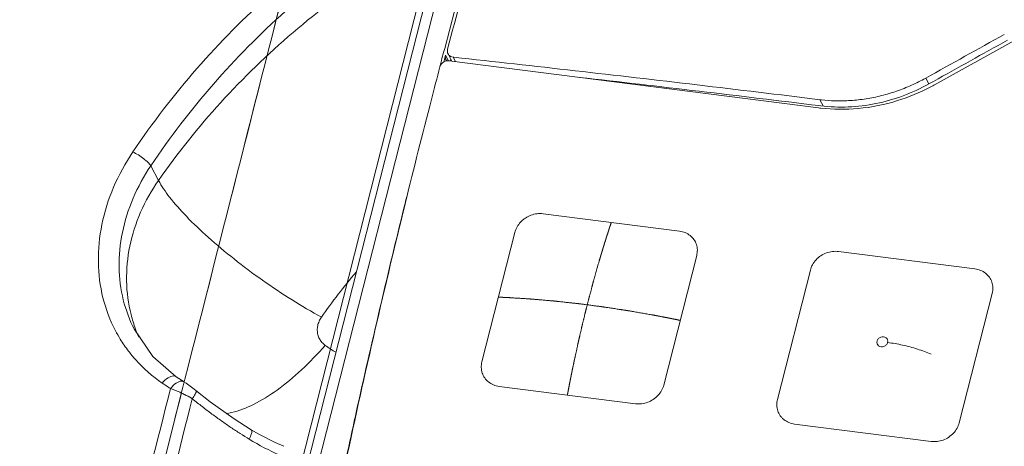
# Model space of a CAD drawing. Header units: millimetres. Extents: x -473 to 23648, y -382 to 1866.
# Tile 141 of 256: x 5688 to 5750, y 684 to 711. Entities that reach past the tile are written whole.
import ezdxf

# ---------------------------------------------------------------- set-up
doc = ezdxf.new("R2010")
doc.units = ezdxf.units.MM
doc.header["$LTSCALE"] = 80
doc.layers.get('0').update_dxf_attribs({"linetype": 'CONTINUOUS'})

msp = doc.modelspace()

# ---------------------------------------------------------------- linework, layer by layer
at = {"linetype": 'Continuous', "lineweight": 0}
for p, q in [((5723.247376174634, 751.1603125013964), (5699.052211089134, 656.010563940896)), ((5723.660525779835, 751.1636085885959), (5699.529321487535, 656.266787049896)), ((5724.365220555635, 751.3405643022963), (5700.234016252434, 656.4437427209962)), ((5714.843070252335, 708.7773565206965), (5714.913691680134, 709.044371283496)), ((5750.541957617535, 709.5169999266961), (5745.619371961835, 706.7795225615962)), ((5714.713978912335, 708.2879300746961), (5714.743847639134, 708.4013267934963)), ((5714.743847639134, 708.4013267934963), (5714.843070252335, 708.7773565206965)), ((5714.850206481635, 708.1810259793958), (5714.896728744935, 708.3574760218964)), ((5714.896728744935, 708.3574760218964), (5714.967815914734, 708.626660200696)), ((5714.967815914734, 708.626660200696), (5715.156646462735, 708.265129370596)), ((5715.358270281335, 708.2503795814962), (5715.122682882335, 708.7014300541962)), ((5715.265428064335, 708.2581784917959), (5715.294487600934, 708.367960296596)), ((5715.588082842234, 708.2210416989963), (5715.447492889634, 708.4902121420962)), ((5715.483028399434, 708.4863556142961), (5715.447492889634, 708.4902121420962)), ((5714.607970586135, 707.8847117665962), (5714.670018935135, 708.1208655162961)), ((5714.670018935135, 708.1208655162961), (5714.713978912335, 708.2879300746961)), ((5738.322640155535, 705.318747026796), (5715.201412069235, 708.2704041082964)), ((5745.027282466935, 707.1796564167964), (5745.217990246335, 706.8145314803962)), ((5745.509567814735, 706.9767758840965), (5745.223252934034, 706.8172802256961)), ((5738.403627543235, 705.8330352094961), (5738.609779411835, 705.4383413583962)), ((5738.467001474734, 705.4439629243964), (5738.339617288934, 705.459615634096)), ((5696.516376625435, 701.7010523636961), (5696.998025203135, 700.7788985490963)), ((5712.486885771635, 699.5522126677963), (5712.541064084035, 699.771723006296)), ((5712.362728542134, 699.0477643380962), (5712.380243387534, 699.1190462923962)), ((5712.459899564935, 699.4052155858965), (5712.371954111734, 699.0468807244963)), ((5712.380243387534, 699.1190462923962), (5712.397742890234, 699.1902264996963)), ((5712.397742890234, 699.1902264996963), (5712.451779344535, 699.4097755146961)), ((5712.451779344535, 699.4097755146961), (5712.469340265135, 699.4810449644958)), ((5712.469340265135, 699.4810449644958), (5712.486885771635, 699.5522126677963)), ((5712.273911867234, 698.6856899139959), (5712.362728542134, 699.0477643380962)), ((5729.611951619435, 697.5997727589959), (5721.074172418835, 698.6897060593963)), ((5719.307786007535, 697.5208375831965), (5717.247246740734, 689.4176934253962)), ((5728.630952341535, 687.9644490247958), (5730.691491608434, 696.067593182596)), ((5748.110473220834, 695.238250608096), (5739.572694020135, 696.3281839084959)), ((5724.528772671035, 695.5327827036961), (5724.460960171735, 695.2977888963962)), ((5724.555590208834, 695.6249155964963), (5724.528772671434, 695.5327827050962)), ((5724.445826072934, 695.2449440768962), (5724.399054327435, 695.080692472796)), ((5724.460960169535, 695.2977888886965), (5724.445826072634, 695.2449440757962)), ((5737.806307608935, 695.1593154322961), (5735.745768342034, 687.0561712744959)), ((5749.190013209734, 693.7060710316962), (5747.129473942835, 685.602926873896)), ((5695.486874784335, 691.4472079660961), (5695.503783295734, 691.4146596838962)), ((5698.110359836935, 688.4856112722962), (5698.110004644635, 688.4858561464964)), ((5698.593737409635, 688.1673279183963), (5698.110004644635, 688.4858561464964)), ((5698.606713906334, 688.1582573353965), (5698.523516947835, 687.8304640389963)), ((5698.593718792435, 688.1672980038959), (5698.592292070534, 688.1681897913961)), ((5698.653387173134, 688.3421468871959), (5698.606713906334, 688.1582573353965)), ((5698.523522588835, 687.8304685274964), (5697.894776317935, 685.3531098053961)), ((5700.240816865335, 686.9172073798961), (5699.340057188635, 687.6288962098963)), ((5699.340057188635, 687.6288962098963), (5699.340122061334, 687.6288427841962)), ((5718.326786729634, 687.8855138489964), (5726.864565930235, 686.795580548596)), ((5745.363087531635, 684.4340583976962), (5736.825308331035, 685.5239916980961)), ((5697.805313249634, 685.0005942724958), (5690.414037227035, 655.8610983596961)), ((5697.894776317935, 685.3531098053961), (5697.805313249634, 685.0005942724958)), ((5703.269038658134, 684.8918889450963), (5702.795717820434, 685.1700388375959))]:
    msp.add_line(p, q, dxfattribs=at)
for points in [[(5698.110402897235, 688.4856745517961), (5696.650886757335, 689.763439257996), (5695.487494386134, 691.4460738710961)], [(5699.340121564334, 687.628842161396), (5699.239404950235, 687.7099238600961), (5698.731584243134, 688.0780488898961), (5698.592292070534, 688.1681897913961)], [(5702.795710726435, 685.1700307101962), (5701.730133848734, 685.8534284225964), (5700.240816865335, 686.9172073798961)], [(5704.839659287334, 684.1306694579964), (5704.309413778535, 684.3609668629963), (5703.269038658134, 684.8918889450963)]]:
    msp.add_lwpolyline(points, dxfattribs=at)
for centre, radius, start, end in [((6280.598086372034, 559.204521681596), 585.1929723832, 161.2682427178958, 165.1640680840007), ((5739.391655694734, 672.8505081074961), 53.0946150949, 131.7742934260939, 145.9658137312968), ((5739.665993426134, 672.6285423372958), 52.0298017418, 131.8623044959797, 146.0294643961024), ((6986.478203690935, -1520.702822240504), 2550.4236370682, 119.0014842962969, 119.1280199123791), ((6985.650912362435, -1519.570421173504), 2548.6198177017, 118.9976574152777, 119.1169143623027), ((5715.327657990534, 708.5045850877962), 0.3729081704, 207.4696250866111, 215.0186548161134), ((6263.244739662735, 564.0174413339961), 567.180642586, 165.3062633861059, 165.5201404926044), ((5715.329396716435, 708.5062972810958), 0.3753148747, 215.0804015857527, 223.4185195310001), ((5539.178533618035, -915.6531894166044), 1633.3009104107, 82.99604952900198, 83.52540075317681), ((5739.576946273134, 717.6453353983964), 12.4328917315, 297.4731384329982, 299.0782230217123), ((6261.758539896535, 564.3991095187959), 565.6462188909, 165.5199314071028, 166.1915974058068), ((5739.615062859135, 715.6887113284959), 9.9298503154, 262.9924949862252, 263.5243319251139), ((5739.699877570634, 716.107672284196), 10.8764742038, 262.7253722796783, 263.4714652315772), ((6257.560780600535, 565.4171933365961), 561.3267763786, 166.2279070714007, 167.9443063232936), ((6267.573974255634, 562.6598243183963), 571.7177585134, 166.2359039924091, 166.8521249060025), ((5720.874054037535, 697.0446832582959), 1.649157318, 131.5292851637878, 136.8879527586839), ((5720.891146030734, 697.0255061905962), 1.6748456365, 126.304284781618, 131.5320529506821), ((5739.385930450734, 694.6692249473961), 1.6684312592, 123.4646223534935, 136.8520109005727), ((5738.378311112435, 670.4054441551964), 38.0506870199, 139.6734768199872, 145.0249309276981), ((6264.814534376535, 563.3039552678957), 568.8841366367, 166.8520815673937, 167.5187185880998), ((5704.014000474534, 694.580559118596), 9.0091188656, 200.1656826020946, 203.712960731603), ((5702.295248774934, 695.5703604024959), 9.0292519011, 211.6050532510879, 217.3899357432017), ((5711.748332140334, 696.4457814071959), 7.3865107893, 234.2663471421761, 240.4933691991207), ((5705.968628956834, 700.8206095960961), 15.4414031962, 235.5407841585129, 237.4862737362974), ((5705.744124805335, 700.469559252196), 15.0247041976, 237.488660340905, 237.8579135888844), ((5695.345964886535, 680.8019188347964), 7.3490356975, 59.62736604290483, 63.46428653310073), ((5695.651105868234, 681.3325974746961), 6.7369058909, 59.06492869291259, 59.58432623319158), ((6262.563681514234, 563.8042004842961), 566.5783656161, 167.5189175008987, 167.8907222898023), ((5736.886619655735, 686.730005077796), 1.1832363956, 215.1969472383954, 223.8946582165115), ((5736.913886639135, 686.755810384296), 1.2207771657, 223.8801352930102, 231.8530701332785), ((5719.435697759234, 711.9125077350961), 32.0644537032, 237.3028414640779, 238.5002000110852), ((5710.681072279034, 697.5990777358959), 15.2859756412, 238.4471893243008, 246.507120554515)]:
    msp.add_arc(centre, radius, start, end, dxfattribs=at)
for points, start_tangent, end_tangent in [([(5693.036164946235, 748.4219931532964), (5685.105240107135, 716.4412329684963), (5677.073866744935, 682.266545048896), (5669.026577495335, 645.891007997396)], (-0.246442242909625, -0.9691574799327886), (-0.2093964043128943, -0.9778308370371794)), ([(5713.511864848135, 746.828106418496), (5705.631133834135, 715.8214988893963), (5698.653387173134, 688.3421468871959)], (-0.2464423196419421, -0.9691574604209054), (-0.2460117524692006, -0.9692668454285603)), ([(5713.514262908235, 746.8375370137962), (5705.633531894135, 715.8309294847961), (5698.653391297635, 688.3421455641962)], (-0.2464423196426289, -0.9691574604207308), (-0.2460116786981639, -0.9692668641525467)), ([(5726.541058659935, 746.9679384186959), (5722.449971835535, 734.4292139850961), (5718.621393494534, 721.7332670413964), (5715.093845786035, 708.9956028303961)], (-0.3207714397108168, -0.947156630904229), (-0.2558791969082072, -0.9667087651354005)), ([(5696.998025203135, 700.7788985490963), (5700.891601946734, 705.6482425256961), (5705.419371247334, 710.0364562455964), (5710.494301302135, 713.8592064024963)], (0.5729059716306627, 0.8196211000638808), (0.8342161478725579, 0.5514375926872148)), ([(5715.093845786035, 708.9956028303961), (5715.083934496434, 708.819293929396), (5715.122955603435, 708.7010322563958)], (-0.2558791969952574, -0.9667087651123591), (0.4624775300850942, -0.8866310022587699)), ([(5714.996793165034, 708.332570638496), (5714.958039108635, 708.4498843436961), (5714.967815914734, 708.626660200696)], (-0.4616309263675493, 0.8870720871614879), (0.2555634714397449, 0.9667922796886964)), ([(5715.122955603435, 708.7010322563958), (5715.147674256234, 708.6602096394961), (5715.276029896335, 708.5442906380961)], (0.4624775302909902, -0.886631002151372), (0.8704400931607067, -0.4922743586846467)), ([(5715.276029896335, 708.5442906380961), (5715.447492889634, 708.4902121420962)], (0.8704400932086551, -0.4922743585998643), (0.9941637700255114, -0.1078814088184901)), ([(5738.403627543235, 705.8330352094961), (5730.728870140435, 706.7581313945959), (5723.076345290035, 707.6439126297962), (5715.483028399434, 708.4863556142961)], (-0.9925297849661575, 0.1220025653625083), (-0.9941613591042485, 0.1079036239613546)), ([(5715.201412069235, 708.2704041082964), (5714.950052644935, 708.2407863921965), (5714.735039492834, 708.0995006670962), (5714.613463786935, 707.8840616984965)], (-0.9919497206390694, 0.1266323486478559), (-0.2536518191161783, -0.9672955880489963)), ([(5738.495161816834, 705.822215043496), (5739.356657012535, 705.7617001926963), (5740.323945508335, 705.7799196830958), (5741.295196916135, 705.8876215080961), (5742.260731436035, 706.0837774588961), (5743.210920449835, 706.3664942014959), (5744.136284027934, 706.7330310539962), (5745.027282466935, 707.1796564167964)], (0.9936194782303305, -0.1127844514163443), (0.8735342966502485, 0.4867626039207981)), ([(5745.312645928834, 706.6145355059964), (5743.273767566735, 705.7743289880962), (5740.797016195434, 705.278493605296), (5738.463243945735, 705.3017281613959)], (-0.8872239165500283, -0.4613390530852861), (-0.9935145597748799, 0.1137049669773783)), ([(5745.223252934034, 706.8172802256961), (5743.609164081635, 706.0735078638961), (5741.910386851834, 705.588478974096), (5740.178750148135, 705.3765665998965), (5738.467001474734, 705.4439629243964)], (-0.8735660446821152, -0.486705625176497), (-0.9925301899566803, 0.1219992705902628)), ([(5695.391947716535, 702.5668983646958), (5694.182831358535, 700.348759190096), (5693.452371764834, 698.0142673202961), (5693.230669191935, 695.6682288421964), (5693.520721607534, 693.4265765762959), (5694.303887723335, 691.3674501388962), (5694.605209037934, 690.8384814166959)], (-0.5586780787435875, -0.82938459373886), (0.5240506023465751, -0.8516871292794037)), ([(5696.516467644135, 701.7010026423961), (5696.349208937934, 701.895099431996), (5696.072402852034, 702.1313409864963), (5695.733834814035, 702.3689445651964), (5695.391952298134, 702.5668922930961)], (-0.5314743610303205, 0.8470743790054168), (-0.889825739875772, 0.4563005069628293)), ([(5696.516376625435, 701.7010523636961), (5695.407093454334, 699.658255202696), (5694.735619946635, 697.509578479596), (5694.530303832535, 695.3525095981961), (5694.793866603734, 693.293422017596), (5695.486878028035, 691.447209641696)], (-0.5569163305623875, -0.8305686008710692), (0.4589403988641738, -0.888467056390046)), ([(5695.557143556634, 691.474791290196), (5695.279179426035, 692.3735375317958), (5694.998170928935, 694.4868782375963), (5695.200175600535, 696.6541305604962), (5695.876497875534, 698.7820021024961), (5696.998025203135, 700.7788985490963)], (-0.3447628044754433, 0.9386898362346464), (0.572905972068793, 0.8196210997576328)), ([(5707.199519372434, 692.2168569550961), (5705.360529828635, 693.2967992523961), (5703.504283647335, 694.5321799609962), (5701.723860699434, 695.8610519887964), (5700.108538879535, 697.216780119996), (5698.739317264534, 698.5313824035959), (5697.684854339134, 699.7389391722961), (5696.998025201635, 700.7788985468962)], (-0.8774988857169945, 0.4795786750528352), (-0.4629625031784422, 0.8863778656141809)), ([(5721.074172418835, 698.6897060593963), (5720.694180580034, 698.690703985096), (5720.316680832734, 698.599597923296), (5719.967399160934, 698.4225966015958), (5719.899514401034, 698.3752375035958)], (-0.9924704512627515, 0.122484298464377), (-0.805837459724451, -0.5921367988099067)), ([(5719.670138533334, 698.171762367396), (5719.445156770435, 697.8641891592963), (5719.307786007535, 697.5208375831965)], (-0.68331241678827, -0.7301261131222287), (-0.2507367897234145, -0.9680552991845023)), ([(5725.343062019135, 698.1447394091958), (5725.332458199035, 698.1129784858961), (5725.321854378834, 698.0812175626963), (5725.311258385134, 698.0494296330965), (5725.300678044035, 698.0175876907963), (5725.295387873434, 698.0016667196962), (5725.290097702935, 697.9857457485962), (5725.284811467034, 697.9698113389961), (5725.279533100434, 697.9538500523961), (5725.276893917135, 697.9458694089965), (5725.274254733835, 697.937888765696), (5725.271615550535, 697.9299081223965), (5725.268976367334, 697.921927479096), (5725.266337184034, 697.9139468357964), (5725.265017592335, 697.9099565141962), (5725.263698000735, 697.905966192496), (5725.262378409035, 697.9019758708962), (5725.261718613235, 697.899980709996), (5725.261058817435, 697.8979855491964), (5725.260399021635, 697.8959903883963), (5725.259739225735, 697.8939952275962), (5725.259409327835, 697.8929976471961), (5725.259079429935, 697.892000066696), (5725.258914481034, 697.8915012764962), (5725.258749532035, 697.8910024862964), (5725.258584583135, 697.8905036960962), (5725.258502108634, 697.890254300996), (5725.258460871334, 697.8901296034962), (5725.258419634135, 697.8900049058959), (5725.258337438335, 697.8897545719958), (5725.258255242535, 697.8895042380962), (5725.258090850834, 697.8890035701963), (5725.257762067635, 697.8880022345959), (5725.257433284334, 697.8870008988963), (5725.257104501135, 697.8859995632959), (5725.256446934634, 697.8839968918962), (5725.255789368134, 697.8819942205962), (5725.254474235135, 697.8779888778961), (5725.253159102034, 697.8739835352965), (5725.251843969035, 697.8699781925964), (5725.250528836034, 697.8659728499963), (5725.247898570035, 697.8579621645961), (5725.245268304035, 697.8499514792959), (5725.242638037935, 697.8419407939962), (5725.237377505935, 697.8259194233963), (5725.232116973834, 697.8098980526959), (5725.226856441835, 697.7938766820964), (5725.221595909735, 697.7778553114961), (5725.216335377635, 697.7618339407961), (5725.213705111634, 697.7538232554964), (5725.211074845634, 697.7458125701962), (5725.208444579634, 697.737801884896), (5725.207129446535, 697.7337965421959), (5725.205814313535, 697.7297911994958), (5725.204499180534, 697.7257858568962), (5725.203841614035, 697.7237831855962), (5725.203184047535, 697.7217805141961), (5725.202855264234, 697.7207791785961), (5725.202526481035, 697.7197778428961), (5725.202362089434, 697.7192771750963), (5725.202293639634, 697.7190684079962), (5725.202252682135, 697.7189427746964), (5725.202170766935, 697.7186915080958), (5725.202088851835, 697.7184402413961), (5725.201761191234, 697.7174351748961), (5725.201433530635, 697.716430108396), (5725.201105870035, 697.7154250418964), (5725.200778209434, 697.7144199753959), (5725.200122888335, 697.7124098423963), (5725.198812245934, 697.7083895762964), (5725.197501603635, 697.7043693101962), (5725.196190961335, 697.700349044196), (5725.194880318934, 697.6963287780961), (5725.193569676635, 697.6923085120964), (5725.190948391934, 697.6842679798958), (5725.188327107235, 697.6762274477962), (5725.185705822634, 697.6681869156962), (5725.183084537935, 697.6601463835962), (5725.181773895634, 697.6561261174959), (5725.180463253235, 697.6521058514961), (5725.179152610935, 697.6480855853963), (5725.177841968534, 697.6440653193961), (5725.176531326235, 697.6400450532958), (5725.175876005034, 697.6380349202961), (5725.175220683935, 697.6360247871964), (5725.174893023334, 697.6350197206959), (5725.174565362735, 697.6340146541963), (5725.174401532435, 697.6335121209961), (5725.174299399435, 697.6331978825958), (5725.174156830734, 697.6327577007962), (5725.173871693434, 697.6318773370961), (5725.173586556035, 697.6309969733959), (5725.173016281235, 697.6292362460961), (5725.172446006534, 697.6274755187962), (5725.171305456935, 697.6239540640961), (5725.170164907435, 697.620432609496), (5725.169024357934, 697.6169111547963), (5725.166743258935, 697.609868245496), (5725.164462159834, 697.6028253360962), (5725.162181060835, 697.5957824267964), (5725.157618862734, 697.5816966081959), (5725.153056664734, 697.5676107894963), (5725.148494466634, 697.5535249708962), (5725.143932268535, 697.5394391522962), (5725.134807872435, 697.511267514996), (5725.125683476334, 697.4830958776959)], (-0.316680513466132, -0.9485322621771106), (-0.3081272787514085, -0.9513451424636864)), ([(5725.125683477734, 697.483095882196), (5725.110092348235, 697.4344116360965), (5725.094501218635, 697.385727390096), (5725.086705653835, 697.3613852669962), (5725.078910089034, 697.3370431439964), (5725.071114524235, 697.3127010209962), (5725.063318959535, 697.2883588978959), (5725.059421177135, 697.276187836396), (5725.055523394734, 697.2640167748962), (5725.051625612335, 697.2518457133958), (5725.049676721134, 697.2457601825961), (5725.047727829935, 697.2396746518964), (5725.045778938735, 697.2335891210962), (5725.044804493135, 697.2305463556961), (5725.043830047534, 697.227503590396), (5725.043342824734, 697.225982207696), (5725.042855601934, 697.224460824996), (5725.042611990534, 697.2237001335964), (5725.042477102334, 697.2232761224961), (5725.042316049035, 697.222764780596), (5725.041993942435, 697.2217420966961), (5725.041671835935, 697.2207194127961), (5725.040383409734, 697.2166286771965), (5725.039094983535, 697.2125379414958), (5725.037806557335, 697.2084472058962), (5725.036518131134, 697.204356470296), (5725.033941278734, 697.1961749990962), (5725.028787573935, 697.1798120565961), (5725.023633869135, 697.163449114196), (5725.018480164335, 697.1470861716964), (5725.013326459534, 697.1307232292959), (5725.008172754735, 697.1143602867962), (5724.997865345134, 697.081634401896), (5724.987557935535, 697.0489085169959), (5724.977250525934, 697.0161826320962), (5724.966943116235, 696.9834567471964), (5724.961789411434, 696.9670938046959), (5724.956635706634, 696.9507308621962), (5724.951482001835, 696.9343679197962), (5724.946328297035, 696.918004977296), (5724.941174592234, 696.9016420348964), (5724.938597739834, 696.8934605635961), (5724.937309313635, 696.8893698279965), (5724.936020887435, 696.8852790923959), (5724.934732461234, 696.8811883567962), (5724.933444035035, 696.8770976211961), (5724.933121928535, 696.8760749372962), (5724.932799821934, 696.8750522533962), (5724.932638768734, 696.8745409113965), (5724.932505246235, 696.8741127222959), (5724.932265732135, 696.873339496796), (5724.931786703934, 696.8717930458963), (5724.931307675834, 696.8702465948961), (5724.930349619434, 696.8671536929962), (5724.929391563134, 696.8640607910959), (5724.927475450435, 696.8578749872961), (5724.925559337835, 696.8516891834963), (5724.923643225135, 696.845503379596), (5724.919810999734, 696.833131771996), (5724.915978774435, 696.8207601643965), (5724.912146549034, 696.808388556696), (5724.904482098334, 696.7836453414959), (5724.896817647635, 696.7589021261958), (5724.889153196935, 696.7341589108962), (5724.881488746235, 696.7094156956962), (5724.873824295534, 696.6846724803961), (5724.869992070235, 696.6723008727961), (5724.866159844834, 696.6599292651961), (5724.862327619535, 696.647557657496), (5724.860411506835, 696.6413718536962), (5724.858495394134, 696.6351860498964), (5724.856579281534, 696.6290002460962), (5724.854663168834, 696.622814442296), (5724.853705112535, 696.6197215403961), (5724.852747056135, 696.6166286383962), (5724.852268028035, 696.6150821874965), (5724.851788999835, 696.6135357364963), (5724.851309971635, 696.6119892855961), (5724.851070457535, 696.6112160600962), (5724.850950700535, 696.6108294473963), (5724.850830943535, 696.6104428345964), (5724.850672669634, 696.6099232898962), (5724.850514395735, 696.609403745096), (5724.850197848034, 696.6083646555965), (5724.849564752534, 696.6062864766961), (5724.848931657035, 696.6042082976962), (5724.848298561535, 696.6021301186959), (5724.847032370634, 696.597973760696), (5724.845766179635, 696.5938174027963), (5724.843233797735, 696.5855046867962), (5724.840701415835, 696.5771919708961), (5724.838169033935, 696.5688792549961), (5724.835636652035, 696.560566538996), (5724.830571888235, 696.5439411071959), (5724.825507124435, 696.5273156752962), (5724.820442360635, 696.5106902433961), (5724.810312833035, 696.4774393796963), (5724.800183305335, 696.4441885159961), (5724.790053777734, 696.4109376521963), (5724.779924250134, 696.3776867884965), (5724.769794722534, 696.3444359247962), (5724.764729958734, 696.3278104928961), (5724.759665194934, 696.311185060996), (5724.754600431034, 696.2945596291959), (5724.752068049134, 696.2862469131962), (5724.749535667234, 696.2779341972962), (5724.747003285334, 696.2696214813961), (5724.745737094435, 696.2654651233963), (5724.744470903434, 696.261308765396), (5724.743837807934, 696.2592305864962), (5724.743204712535, 696.2571524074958), (5724.742888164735, 696.2561133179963), (5724.742743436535, 696.2556360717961), (5724.742625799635, 696.2552434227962), (5724.742390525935, 696.254458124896), (5724.742155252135, 696.2536728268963), (5724.741214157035, 696.2505316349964), (5724.740273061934, 696.247390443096), (5724.739331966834, 696.2442492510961), (5724.738390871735, 696.2411080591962), (5724.736508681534, 696.234825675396), (5724.732744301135, 696.2222609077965), (5724.728979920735, 696.209696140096), (5724.725215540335, 696.1971313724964), (5724.721451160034, 696.1845666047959), (5724.717686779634, 696.1720018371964), (5724.710158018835, 696.1468723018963), (5724.702629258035, 696.1217427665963), (5724.695100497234, 696.0966132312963), (5724.687571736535, 696.0714836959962), (5724.683807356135, 696.0589189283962), (5724.680042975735, 696.0463541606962), (5724.676278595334, 696.0337893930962), (5724.672514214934, 696.0212246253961), (5724.668749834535, 696.0086598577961), (5724.666867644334, 696.0023774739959), (5724.665926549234, 695.999236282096), (5724.664985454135, 695.9960950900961), (5724.664044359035, 695.9929538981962), (5724.663103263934, 695.9898127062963), (5724.662867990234, 695.9890274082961), (5724.662632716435, 695.988242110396), (5724.662515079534, 695.9878494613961), (5724.662371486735, 695.9873642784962), (5724.662058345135, 695.9863013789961), (5724.661432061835, 695.9841755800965), (5724.660805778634, 695.9820497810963), (5724.659553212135, 695.977798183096), (5724.658300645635, 695.9735465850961), (5724.655795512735, 695.9650433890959), (5724.653290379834, 695.9565401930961), (5724.650785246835, 695.9480369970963), (5724.645774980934, 695.9310306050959), (5724.640764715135, 695.9140242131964), (5724.635754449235, 695.897017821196), (5724.625733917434, 695.863005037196), (5724.615713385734, 695.8289922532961), (5724.605692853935, 695.7949794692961), (5724.595672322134, 695.7609666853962), (5724.575631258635, 695.6929411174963), (5724.555590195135, 695.6249155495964)], (-0.3049916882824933, -0.9523550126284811), (-0.2826016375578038, -0.9592373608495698)), ([(5730.691491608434, 696.067593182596), (5730.731889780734, 696.4233242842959), (5730.672562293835, 696.7671924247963), (5730.517552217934, 697.0757635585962), (5730.277423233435, 697.3280090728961), (5729.968539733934, 697.5067388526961), (5729.611951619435, 697.5997727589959)], (0.2421451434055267, 0.9702400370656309), (-0.9914110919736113, 0.1307824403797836)), ([(5739.572694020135, 696.3281839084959), (5739.192702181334, 696.3291818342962), (5738.815202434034, 696.2380757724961), (5738.465920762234, 696.061074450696)], (-0.9924704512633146, 0.1224842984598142), (-0.8339367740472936, -0.5518599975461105)), ([(5738.168660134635, 695.8102402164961), (5737.943678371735, 695.5026670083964), (5737.806307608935, 695.1593154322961)], (-0.68331241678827, -0.7301261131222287), (-0.2507367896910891, -0.9680552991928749)), ([(5724.399054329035, 695.0806924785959), (5724.312638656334, 694.7692251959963), (5724.269430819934, 694.6134915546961), (5724.247826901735, 694.5356247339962), (5724.226222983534, 694.4577579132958), (5724.204619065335, 694.3798910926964), (5724.193817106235, 694.3409576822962), (5724.183015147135, 694.3020242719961), (5724.177614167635, 694.282557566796), (5724.172213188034, 694.2630908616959), (5724.169512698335, 694.2533575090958), (5724.166860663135, 694.2435168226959), (5724.161605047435, 694.2237281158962), (5724.151093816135, 694.1841507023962), (5724.140582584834, 694.1445732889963), (5724.119560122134, 694.0654184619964), (5724.098537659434, 693.9862636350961), (5724.056492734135, 693.8279539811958), (5724.014447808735, 693.669644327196), (5723.993425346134, 693.5904895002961), (5723.972402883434, 693.5113346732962), (5723.961891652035, 693.4717572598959), (5723.951380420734, 693.4321798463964), (5723.946124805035, 693.4123911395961), (5723.943522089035, 693.4024463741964), (5723.940969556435, 693.3924007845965), (5723.935864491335, 693.3723096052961), (5723.930759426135, 693.3522184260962), (5723.920549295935, 693.312036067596), (5723.910339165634, 693.2718537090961), (5723.889918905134, 693.1914889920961), (5723.869498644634, 693.111124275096), (5723.849078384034, 693.0307595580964), (5723.828658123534, 692.9503948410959), (5723.808237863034, 692.8700301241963), (5723.787817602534, 692.7896654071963), (5723.767397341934, 692.7093006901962), (5723.757187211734, 692.6691183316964), (5723.746977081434, 692.6289359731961), (5723.736766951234, 692.5887536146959), (5723.731661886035, 692.568662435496), (5723.729109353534, 692.558616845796), (5723.726556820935, 692.548571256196), (5723.724082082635, 692.5383843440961), (5723.721607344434, 692.5281974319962), (5723.716657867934, 692.5078236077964), (5723.706758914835, 692.4670759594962), (5723.696859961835, 692.4263283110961), (5723.686961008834, 692.3855806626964), (5723.667163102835, 692.3040853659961), (5723.647365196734, 692.2225900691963), (5723.627567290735, 692.1410947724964), (5723.607769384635, 692.0595994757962), (5723.587971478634, 691.9781041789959), (5723.568173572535, 691.896608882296), (5723.548375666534, 691.8151135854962), (5723.538476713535, 691.774365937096), (5723.528577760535, 691.7336182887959), (5723.523628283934, 691.7132444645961), (5723.518678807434, 691.6928706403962), (5723.516204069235, 691.6826837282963), (5723.513782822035, 691.6724093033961), (5723.508993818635, 691.6517729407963), (5723.499415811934, 691.6105002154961), (5723.489837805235, 691.569227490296), (5723.470681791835, 691.4866820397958), (5723.451525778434, 691.4041365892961), (5723.413213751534, 691.2390456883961), (5723.394057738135, 691.1565002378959), (5723.374901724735, 691.0739547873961), (5723.365323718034, 691.032682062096), (5723.355745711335, 690.9914093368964), (5723.346167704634, 690.9501366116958), (5723.336589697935, 690.9088638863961), (5723.327011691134, 690.8675911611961), (5723.322222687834, 690.8469547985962), (5723.319828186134, 690.8366366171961), (5723.317433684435, 690.8263184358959), (5723.315039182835, 690.8160002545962), (5723.312644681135, 690.8056820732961), (5723.312046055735, 690.8031025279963), (5723.311447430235, 690.8005229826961), (5723.310842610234, 690.7978727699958), (5723.310225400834, 690.7950812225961), (5723.308990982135, 690.7894981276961), (5723.307756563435, 690.7839150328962), (5723.305287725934, 690.7727488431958), (5723.302818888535, 690.7615826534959), (5723.297881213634, 690.7392502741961), (5723.292943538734, 690.7169178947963), (5723.288005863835, 690.6945855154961), (5723.278130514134, 690.649920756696), (5723.268255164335, 690.6052559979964), (5723.258379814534, 690.560591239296), (5723.238629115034, 690.4712617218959), (5723.218878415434, 690.3819322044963), (5723.199127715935, 690.2926026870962), (5723.179377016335, 690.2032731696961), (5723.139875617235, 690.0246141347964), (5723.100374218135, 689.8459550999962)], (-0.267347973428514, -0.9636000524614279), (-0.2158855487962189, -0.9764186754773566)), ([(5749.190013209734, 693.7060710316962), (5749.230411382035, 694.061802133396), (5749.171083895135, 694.4056702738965), (5749.016073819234, 694.7142414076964), (5748.775944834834, 694.9664869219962), (5748.467061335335, 695.1452167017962), (5748.110473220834, 695.238250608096)], (0.2421451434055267, 0.9702400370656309), (-0.9914110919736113, 0.1307824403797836)), ([(5718.277516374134, 693.4692655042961), (5718.312710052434, 693.4678100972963), (5718.347903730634, 693.4663546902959), (5718.383115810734, 693.4648792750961), (5718.418364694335, 693.4633638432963), (5718.435989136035, 693.4626061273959), (5718.453613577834, 693.4618484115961), (5718.471247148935, 693.4610806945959), (5718.488898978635, 693.4602929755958), (5718.497724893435, 693.4598991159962), (5718.506550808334, 693.4595052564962), (5718.515376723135, 693.4591113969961), (5718.524202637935, 693.4587175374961), (5718.533028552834, 693.4583236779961), (5718.537441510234, 693.458126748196), (5718.541854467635, 693.4579298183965), (5718.546267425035, 693.4577328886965), (5718.548473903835, 693.457634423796), (5718.550680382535, 693.4575359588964), (5718.552886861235, 693.4574374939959), (5718.555093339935, 693.4573390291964), (5718.556196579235, 693.4572897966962), (5718.557299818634, 693.457240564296), (5718.557851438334, 693.457215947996), (5718.558403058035, 693.4571913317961), (5718.558954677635, 693.4571667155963), (5718.559230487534, 693.4571544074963), (5718.559368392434, 693.4571482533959), (5718.559506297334, 693.4571420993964), (5718.559782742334, 693.4571290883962), (5718.560059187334, 693.457116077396), (5718.560612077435, 693.4570900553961), (5718.561717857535, 693.4570380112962), (5718.562823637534, 693.4569859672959), (5718.563929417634, 693.456933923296), (5718.566140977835, 693.4568298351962), (5718.568352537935, 693.4567257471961), (5718.572775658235, 693.4565175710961), (5718.577198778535, 693.4563093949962), (5718.581621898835, 693.4561012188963), (5718.586045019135, 693.4558930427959), (5718.594891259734, 693.455476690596), (5718.603737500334, 693.4550603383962), (5718.612583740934, 693.4546439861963), (5718.630276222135, 693.4538112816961), (5718.647968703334, 693.4529785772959), (5718.665661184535, 693.4521458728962), (5718.683353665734, 693.4513131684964), (5718.701046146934, 693.4504804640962), (5718.709892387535, 693.4500641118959), (5718.718738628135, 693.4496477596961), (5718.727584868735, 693.4492314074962), (5718.732007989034, 693.4490232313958), (5718.736431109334, 693.4488150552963), (5718.740854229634, 693.448606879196), (5718.743065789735, 693.4485027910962), (5718.745277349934, 693.4483987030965), (5718.746383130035, 693.4483466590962), (5718.747488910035, 693.4482946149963), (5718.748041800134, 693.4482685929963), (5718.748272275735, 693.448257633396), (5718.748410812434, 693.4482507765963), (5718.748687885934, 693.448237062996), (5718.748964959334, 693.4482233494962), (5718.750073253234, 693.4481684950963), (5718.751181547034, 693.448113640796), (5718.752289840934, 693.4480587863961), (5718.753398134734, 693.4480039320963), (5718.755614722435, 693.4478942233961), (5718.760047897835, 693.4476748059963), (5718.764481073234, 693.447455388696), (5718.768914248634, 693.4472359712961), (5718.773347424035, 693.4470165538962), (5718.777780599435, 693.4467971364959), (5718.786646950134, 693.4463583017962), (5718.795513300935, 693.4459194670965), (5718.804379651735, 693.4454806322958), (5718.813246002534, 693.4450417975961), (5718.822112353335, 693.4446029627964), (5718.826545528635, 693.4443835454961), (5718.830978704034, 693.4441641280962), (5718.835411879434, 693.4439447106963), (5718.837628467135, 693.4438350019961), (5718.839845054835, 693.443725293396), (5718.840953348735, 693.4436704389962), (5718.842061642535, 693.4436155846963), (5718.842615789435, 693.4435881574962), (5718.842953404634, 693.4435711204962), (5718.843412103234, 693.4435474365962), (5718.844329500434, 693.4435000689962), (5718.845246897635, 693.4434527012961), (5718.847081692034, 693.4433579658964), (5718.848916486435, 693.4432632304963), (5718.852586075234, 693.4430737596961), (5718.856255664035, 693.4428842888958), (5718.859925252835, 693.4426948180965), (5718.867264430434, 693.442315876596), (5718.881942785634, 693.441557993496), (5718.896621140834, 693.4408001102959), (5718.911299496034, 693.4400422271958), (5718.925977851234, 693.4392843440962), (5718.940656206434, 693.4385264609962), (5718.970012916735, 693.4370106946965), (5718.999369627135, 693.4354949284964)], (0.9991460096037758, -0.04131889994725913), (0.9986696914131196, -0.05156401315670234)), ([(5718.999369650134, 693.4354949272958), (5719.250887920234, 693.4193762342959), (5719.376647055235, 693.4113168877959), (5719.502406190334, 693.4032575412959), (5719.628165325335, 693.395198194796), (5719.753924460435, 693.387138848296), (5719.879683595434, 693.379079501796), (5720.005442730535, 693.371020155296), (5720.068322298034, 693.3669904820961), (5720.131201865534, 693.3629608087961), (5720.194081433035, 693.3589311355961), (5720.225521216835, 693.3569162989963), (5720.256961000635, 693.3549014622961), (5720.288400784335, 693.3528866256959), (5720.304120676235, 693.3518792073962), (5720.319840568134, 693.3508717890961), (5720.327700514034, 693.350368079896), (5720.335560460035, 693.3498643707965), (5720.339490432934, 693.3496125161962), (5720.341515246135, 693.3494667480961), (5720.343659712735, 693.3492812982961), (5720.347948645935, 693.348910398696), (5720.352237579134, 693.348539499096), (5720.360815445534, 693.3477976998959), (5720.369393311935, 693.3470559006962), (5720.386549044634, 693.3455723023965), (5720.403704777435, 693.3440887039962), (5720.420860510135, 693.3426051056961), (5720.455171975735, 693.3396379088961), (5720.523794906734, 693.3337035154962), (5720.592417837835, 693.3277691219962), (5720.661040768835, 693.3218347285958), (5720.729663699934, 693.3159003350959), (5720.798286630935, 693.309965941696), (5720.935532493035, 693.2980971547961), (5721.072778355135, 693.2862283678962), (5721.347270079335, 693.262490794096), (5721.484515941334, 693.2506220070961), (5721.553138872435, 693.2446876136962), (5721.621761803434, 693.2387532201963), (5721.690384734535, 693.2328188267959), (5721.724696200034, 693.2298516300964), (5721.759007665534, 693.2268844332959), (5721.776163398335, 693.2254008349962), (5721.793319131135, 693.2239172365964), (5721.801896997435, 693.2231754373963), (5721.806209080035, 693.2227700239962), (5721.810567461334, 693.222295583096), (5721.819284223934, 693.2213467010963), (5721.828000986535, 693.2203978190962), (5721.862868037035, 693.2166022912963), (5721.897735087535, 693.212806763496), (5721.932602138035, 693.2090112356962), (5721.967469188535, 693.2052157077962), (5722.037203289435, 693.197624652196), (5722.176671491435, 693.182442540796), (5722.316139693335, 693.1672604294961), (5722.455607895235, 693.1520783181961), (5722.595076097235, 693.1368962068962), (5722.734544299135, 693.1217140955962), (5722.874012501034, 693.1065319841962), (5722.943746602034, 693.098940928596), (5723.013480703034, 693.0913498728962), (5723.083214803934, 693.0837588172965), (5723.152948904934, 693.0761677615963), (5723.187815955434, 693.0723722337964), (5723.222683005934, 693.068576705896), (5723.257550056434, 693.0647811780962), (5723.274983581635, 693.0628834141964), (5723.283700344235, 693.0619345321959), (5723.292417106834, 693.0609856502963), (5723.301248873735, 693.0598322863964), (5723.310080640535, 693.0586789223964), (5723.327744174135, 693.0563721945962), (5723.363071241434, 693.0517587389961), (5723.398398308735, 693.0471452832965), (5723.433725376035, 693.0425318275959), (5723.504379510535, 693.0333049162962), (5723.575033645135, 693.0240780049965), (5723.645687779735, 693.0148510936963), (5723.716341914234, 693.0056241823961), (5723.857650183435, 692.9871703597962), (5723.998958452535, 692.9687165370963), (5724.140266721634, 692.9502627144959), (5724.281574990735, 692.9318088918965), (5724.422883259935, 692.9133550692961), (5724.564191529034, 692.8949012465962), (5724.634845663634, 692.8856743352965), (5724.670172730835, 692.881060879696), (5724.705499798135, 692.8764474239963), (5724.740826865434, 692.8718339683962), (5724.776153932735, 692.8672205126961), (5724.784985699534, 692.8660671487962), (5724.793817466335, 692.8649137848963), (5724.802679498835, 692.8636933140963), (5724.811602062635, 692.862338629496), (5724.829447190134, 692.8596292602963), (5724.847292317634, 692.8569198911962), (5724.882982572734, 692.8515011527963), (5724.918672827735, 692.8460824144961), (5724.990053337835, 692.835244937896), (5725.061433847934, 692.824407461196), (5725.132814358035, 692.8135699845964), (5725.275575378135, 692.7918950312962), (5725.561097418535, 692.748545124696), (5725.703858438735, 692.7268701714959), (5725.846619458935, 692.7051952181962), (5725.917999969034, 692.6943577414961), (5725.989380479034, 692.6835202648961), (5726.060760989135, 692.672682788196), (5726.132141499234, 692.6618453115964), (5726.203522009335, 692.6510078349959), (5726.239212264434, 692.645589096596), (5726.257057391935, 692.6428797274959), (5726.274902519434, 692.6401703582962), (5726.292747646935, 692.6374609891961), (5726.301670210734, 692.6361063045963), (5726.310592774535, 692.634751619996), (5726.315054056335, 692.6340742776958), (5726.319515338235, 692.6333969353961), (5726.321745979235, 692.6330582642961), (5726.324069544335, 692.6326716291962), (5726.328809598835, 692.6318503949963), (5726.338289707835, 692.6302079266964), (5726.347769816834, 692.6285654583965), (5726.366730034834, 692.6252805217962), (5726.385690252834, 692.6219955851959), (5726.423610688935, 692.6154257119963), (5726.461531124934, 692.6088558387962), (5726.499451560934, 692.6022859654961), (5726.575292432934, 692.5891462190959), (5726.651133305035, 692.5760064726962), (5726.726974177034, 692.562866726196), (5726.878655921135, 692.5365872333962), (5727.030337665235, 692.5103077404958), (5727.182019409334, 692.4840282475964), (5727.333701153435, 692.4577487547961), (5727.637064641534, 692.4051897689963), (5727.940428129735, 692.352630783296)], (0.9979528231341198, -0.06395438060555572), (0.9853211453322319, -0.1707109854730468)), ([(5727.940428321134, 692.3526307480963), (5727.978908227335, 692.3454921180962), (5728.017388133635, 692.3383534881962), (5728.036628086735, 692.3347841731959), (5728.055868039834, 692.3312148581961), (5728.075107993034, 692.3276455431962), (5728.094347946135, 692.324076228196), (5728.103967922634, 692.3222915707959), (5728.113587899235, 692.3205069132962), (5728.123207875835, 692.318722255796), (5728.128017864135, 692.317829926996), (5728.132827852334, 692.3169375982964), (5728.137637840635, 692.3160452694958), (5728.140042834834, 692.315599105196), (5728.142447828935, 692.3151529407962), (5728.143650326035, 692.3149298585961), (5728.144852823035, 692.314706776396), (5728.145454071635, 692.3145952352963), (5728.145804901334, 692.3145296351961), (5728.146256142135, 692.3144443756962), (5728.147158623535, 692.314273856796), (5728.148061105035, 692.3141033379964), (5728.149866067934, 692.313762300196), (5728.151671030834, 692.3134212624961), (5728.155280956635, 692.3127391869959), (5728.158890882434, 692.3120571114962), (5728.162500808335, 692.3113750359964), (5728.169720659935, 692.310010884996), (5728.184160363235, 692.3072825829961), (5728.198600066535, 692.3045542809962), (5728.213039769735, 692.3018259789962), (5728.227479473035, 692.2990976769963), (5728.241919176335, 692.2963693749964), (5728.270798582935, 692.2909127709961), (5728.299677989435, 692.2854561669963), (5728.357436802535, 692.2745429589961), (5728.415195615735, 692.2636297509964), (5728.444075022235, 692.2581731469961), (5728.472968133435, 692.2526347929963), (5728.530768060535, 692.2414763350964), (5728.588567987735, 692.2303178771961), (5728.646367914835, 692.2191594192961), (5728.704167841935, 692.2080009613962), (5728.733067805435, 692.2024217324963), (5728.761967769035, 692.1968425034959), (5728.790885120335, 692.1911412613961), (5728.819802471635, 692.1854400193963), (5728.877637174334, 692.1740375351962), (5728.906554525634, 692.1683362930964), (5728.935471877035, 692.1626350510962), (5728.964389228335, 692.156933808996), (5728.993306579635, 692.1512325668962), (5729.007765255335, 692.1483819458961), (5729.022223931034, 692.1455313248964), (5729.036682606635, 692.1426807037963), (5729.043911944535, 692.1412553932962), (5729.051141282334, 692.1398300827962), (5729.058370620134, 692.1384047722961), (5729.061985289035, 692.137692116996), (5729.065599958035, 692.136979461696), (5729.067407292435, 692.1366231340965), (5729.069214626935, 692.136266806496), (5729.070118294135, 692.1360886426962), (5729.070519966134, 692.1360091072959), (5729.070821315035, 692.1359486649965), (5729.071424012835, 692.1358277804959), (5729.072026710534, 692.1357068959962), (5729.073232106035, 692.135465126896), (5729.074437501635, 692.1352233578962), (5729.076848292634, 692.1347398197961), (5729.079259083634, 692.1342562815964), (5729.081669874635, 692.1337727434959), (5729.086491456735, 692.1328056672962), (5729.096134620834, 692.1308715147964), (5729.105777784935, 692.1289373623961), (5729.115420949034, 692.1270032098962), (5729.125064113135, 692.1250690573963), (5729.134707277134, 692.123134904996), (5729.153993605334, 692.1192666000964), (5729.173279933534, 692.1153982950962), (5729.192566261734, 692.111529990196), (5729.211852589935, 692.1076616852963), (5729.221495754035, 692.105727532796), (5729.231138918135, 692.1037933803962), (5729.240782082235, 692.1018592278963), (5729.250425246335, 692.099925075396), (5729.255246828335, 692.0989579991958), (5729.260068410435, 692.0979909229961), (5729.264889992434, 692.0970238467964), (5729.267300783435, 692.0965403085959), (5729.269711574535, 692.0960567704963), (5729.272122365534, 692.0955732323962), (5729.273327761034, 692.0953314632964), (5729.274533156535, 692.0950896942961), (5729.275135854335, 692.0949688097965), (5729.275738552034, 692.0948479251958), (5729.276039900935, 692.0947874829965), (5729.276234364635, 692.094748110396), (5729.276516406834, 692.0946904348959), (5729.277080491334, 692.0945750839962), (5729.277644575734, 692.0944597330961), (5729.279900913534, 692.0939983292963), (5729.282157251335, 692.093536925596), (5729.284413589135, 692.0930755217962), (5729.286669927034, 692.0926141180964), (5729.291182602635, 692.0916913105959), (5729.300207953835, 692.0898456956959), (5729.309233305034, 692.0880000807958), (5729.318258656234, 692.0861544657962), (5729.327284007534, 692.0843088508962), (5729.336309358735, 692.0824632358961), (5729.354360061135, 692.0787720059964), (5729.372410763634, 692.0750807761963), (5729.408512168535, 692.067698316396), (5729.444613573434, 692.0603158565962), (5729.480714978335, 692.0529333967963), (5729.516816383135, 692.0455509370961), (5729.552917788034, 692.0381684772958), (5729.589019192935, 692.0307860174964), (5729.661222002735, 692.0160210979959)], (0.9832237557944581, -0.182403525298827), (0.9797251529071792, -0.2003462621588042)), ([(5707.434476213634, 690.4498503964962), (5707.229300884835, 690.6362294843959), (5707.073726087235, 690.8631399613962), (5706.975414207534, 691.1201434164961), (5706.938668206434, 691.3961969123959), (5706.965117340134, 691.6793228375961), (5707.053577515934, 691.9571866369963), (5707.199519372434, 692.2168569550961)], (-0.8114686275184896, 0.5843959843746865), (0.5729059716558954, 0.8196211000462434)), ([(5707.434476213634, 690.4498503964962), (5705.944039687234, 688.9084872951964), (5704.418868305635, 687.6540051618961), (5702.935439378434, 686.7493086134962), (5701.568139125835, 686.2397642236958), (5701.231612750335, 686.1734829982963)], (-0.6572882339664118, -0.7536392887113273), (-0.9881245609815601, -0.1536549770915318)), ([(5742.233967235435, 690.3547589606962), (5742.078321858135, 690.419374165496), (5741.987367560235, 690.5519816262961), (5741.983913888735, 690.7159471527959)], (-0.9918170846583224, 0.1276670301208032), (0.2458611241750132, 0.9693050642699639)), ([(5741.983913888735, 690.7159471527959), (5742.067921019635, 690.868763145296), (5742.218484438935, 690.9705724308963), (5742.396176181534, 690.9926514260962)], (0.2470527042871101, 0.9690020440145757), (0.9920824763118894, -0.1255880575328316)), ([(5742.646267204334, 690.6313910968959), (5742.562228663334, 690.4785688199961), (5742.411599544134, 690.376793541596), (5742.233967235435, 690.3547589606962)], (-0.2470544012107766, -0.9690016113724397), (-0.9920828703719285, 0.1255849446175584)), ([(5742.396176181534, 690.9926514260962), (5742.551779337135, 690.9280595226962), (5742.642795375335, 690.7954024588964), (5742.646267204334, 690.6313910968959)], (0.9918167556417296, -0.1276695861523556), (-0.2458588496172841, -0.9693056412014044)), ([(5745.380704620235, 689.8897497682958), (5744.508780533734, 690.2147025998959), (5743.579312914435, 690.4667934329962), (5742.646264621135, 690.6313863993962)], (-0.918555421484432, 0.3952922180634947), (-0.9919246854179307, 0.1268283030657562)), ([(5695.121315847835, 690.0874709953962), (5695.551186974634, 689.5667057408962), (5697.231582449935, 688.0887224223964)], (0.6072421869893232, -0.7945167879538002), (0.8242513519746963, -0.5662240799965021)), ([(5723.100374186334, 689.8459549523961), (5723.073620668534, 689.7213618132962), (5723.060288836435, 689.6590078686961), (5723.047002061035, 689.5965971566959), (5723.040364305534, 689.5653847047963), (5723.033737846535, 689.5341582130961), (5723.027128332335, 689.5029106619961), (5723.020518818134, 689.471663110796), (5723.017214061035, 689.456039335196), (5723.015561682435, 689.448227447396), (5723.013959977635, 689.440623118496), (5723.012370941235, 689.4330706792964), (5723.010781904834, 689.4255182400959), (5723.007603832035, 689.4104133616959), (5723.001247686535, 689.3802036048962), (5722.994891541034, 689.3499938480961)], (-0.2101563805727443, -0.9776677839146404), (-0.2058925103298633, -0.9785746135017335)), ([(5717.247246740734, 689.4176934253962), (5717.206848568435, 689.0619623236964), (5717.266176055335, 688.718094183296), (5717.421186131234, 688.4095230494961), (5717.661315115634, 688.1572775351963), (5717.970198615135, 687.9785477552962), (5718.326786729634, 687.8855138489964)], (-0.2421451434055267, -0.9702400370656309), (0.9914110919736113, -0.1307824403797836)), ([(5722.994891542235, 689.3499938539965), (5722.984405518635, 689.2998891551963), (5722.973919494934, 689.2497844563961), (5722.963479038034, 689.1996254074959), (5722.958258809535, 689.1745458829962), (5722.953038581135, 689.149466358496), (5722.947841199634, 689.1243599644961), (5722.945242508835, 689.1118067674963), (5722.942643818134, 689.0992535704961), (5722.940045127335, 689.0867003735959), (5722.937446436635, 689.0741471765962), (5722.936147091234, 689.0678705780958), (5722.934847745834, 689.0615939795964), (5722.933548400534, 689.0553173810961), (5722.932898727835, 689.0521790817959), (5722.932573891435, 689.0506099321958), (5722.932249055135, 689.0490407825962), (5722.931880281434, 689.0472489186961), (5722.931511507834, 689.045457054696), (5722.930773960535, 689.0418733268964), (5722.929298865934, 689.0347058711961), (5722.927823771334, 689.0275384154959), (5722.926348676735, 689.0203709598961), (5722.923398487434, 689.0060360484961), (5722.920448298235, 688.9917011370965), (5722.917498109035, 688.977366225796), (5722.914547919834, 688.9630313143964), (5722.908647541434, 688.9343614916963)], (-0.2048443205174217, -0.9787945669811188), (-0.2015797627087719, -0.9794721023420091)), ([(5722.908647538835, 688.9343614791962), (5722.900942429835, 688.896597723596), (5722.893237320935, 688.8588339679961), (5722.889384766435, 688.839952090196), (5722.885532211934, 688.8210702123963), (5722.881679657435, 688.8021883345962), (5722.877827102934, 688.7833064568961), (5722.875900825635, 688.7738655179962), (5722.873974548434, 688.7644245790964), (5722.872048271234, 688.7549836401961), (5722.871085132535, 688.7502631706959), (5722.870121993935, 688.7455427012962), (5722.869158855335, 688.7408222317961), (5722.868677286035, 688.7384619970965), (5722.868195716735, 688.7361017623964), (5722.867954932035, 688.7349216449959), (5722.867714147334, 688.7337415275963), (5722.867593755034, 688.7331514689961), (5722.867523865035, 688.7328068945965), (5722.867434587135, 688.732363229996), (5722.867256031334, 688.7314759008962), (5722.867077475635, 688.7305885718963), (5722.866363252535, 688.7270392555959), (5722.865649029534, 688.7234899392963), (5722.864934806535, 688.7199406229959), (5722.864220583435, 688.7163913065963), (5722.862792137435, 688.7092926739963), (5722.859935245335, 688.6950954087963), (5722.857078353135, 688.6808981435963), (5722.854221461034, 688.6667008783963), (5722.851364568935, 688.6525036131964), (5722.848507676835, 688.6383063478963), (5722.842793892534, 688.6099118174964), (5722.837080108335, 688.5815172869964), (5722.831366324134, 688.5531227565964), (5722.825652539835, 688.5247282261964), (5722.822795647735, 688.5105309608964), (5722.819938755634, 688.4963336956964), (5722.817081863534, 688.4821364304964), (5722.814224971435, 688.4679391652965), (5722.811368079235, 688.4537419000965), (5722.809939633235, 688.4466432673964), (5722.809225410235, 688.443093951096), (5722.808511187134, 688.4395446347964), (5722.807796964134, 688.435995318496), (5722.807082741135, 688.4324460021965), (5722.806904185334, 688.4315586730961), (5722.806725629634, 688.4306713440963), (5722.806636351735, 688.4302276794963), (5722.806567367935, 688.4298821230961), (5722.806449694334, 688.4292891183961), (5722.806214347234, 688.4281031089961), (5722.805979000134, 688.426917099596), (5722.805508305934, 688.4245450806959), (5722.805037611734, 688.4221730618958), (5722.804096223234, 688.417429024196), (5722.803154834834, 688.4126849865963), (5722.802213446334, 688.4079409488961), (5722.800330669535, 688.3984528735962), (5722.798447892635, 688.3889647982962), (5722.796565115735, 688.3794767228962), (5722.792799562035, 688.3605005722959), (5722.789034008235, 688.341524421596), (5722.785268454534, 688.322548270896), (5722.781502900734, 688.3035721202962), (5722.777737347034, 688.2845959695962), (5722.775854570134, 688.2751078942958), (5722.773971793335, 688.2656198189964), (5722.772089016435, 688.2561317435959), (5722.771147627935, 688.2513877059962), (5722.770206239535, 688.2466436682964), (5722.769264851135, 688.2418996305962), (5722.768323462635, 688.237155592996), (5722.767852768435, 688.2347835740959), (5722.767382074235, 688.2324115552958), (5722.767146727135, 688.2312255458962), (5722.766911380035, 688.2300395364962), (5722.766676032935, 688.2288535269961), (5722.766558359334, 688.2282605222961), (5722.766499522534, 688.2279640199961), (5722.766440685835, 688.227667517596), (5722.766353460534, 688.2272217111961), (5722.766266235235, 688.2267759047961), (5722.766091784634, 688.2258842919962), (5722.765742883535, 688.2241010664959), (5722.765393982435, 688.222317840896), (5722.765045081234, 688.2205346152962), (5722.764347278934, 688.2169681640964), (5722.763649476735, 688.2134017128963), (5722.762253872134, 688.2062688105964), (5722.760858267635, 688.1991359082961), (5722.759462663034, 688.1920030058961), (5722.758067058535, 688.1848701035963), (5722.755275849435, 688.1706042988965), (5722.752484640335, 688.1563384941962), (5722.749693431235, 688.142072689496), (5722.744111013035, 688.1135410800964), (5722.738528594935, 688.085009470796), (5722.732946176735, 688.0564778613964), (5722.727363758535, 688.0279462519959), (5722.721781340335, 687.9994146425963), (5722.710616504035, 687.9423514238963), (5722.705060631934, 687.9137937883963), (5722.699557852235, 687.8851841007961), (5722.688552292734, 687.8279647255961), (5722.677546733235, 687.7707453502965), (5722.666541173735, 687.713525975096), (5722.661038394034, 687.6849162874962), (5722.658287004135, 687.6706114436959), (5722.655535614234, 687.6563065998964), (5722.652784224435, 687.6420017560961), (5722.651408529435, 687.6348493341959), (5722.650032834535, 687.6276969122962), (5722.649344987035, 687.6241207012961), (5722.648657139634, 687.6205444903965), (5722.648313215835, 687.6187563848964), (5722.647993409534, 687.6170759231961), (5722.647377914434, 687.6138226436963), (5722.646146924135, 687.607316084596), (5722.644915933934, 687.6008095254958), (5722.642453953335, 687.5877964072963), (5722.639991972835, 687.5747832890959), (5722.635068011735, 687.548757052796), (5722.630144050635, 687.522730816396), (5722.625220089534, 687.4967045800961), (5722.615372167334, 687.4446521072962), (5722.605524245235, 687.3925996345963), (5722.595676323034, 687.3405471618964)], (-0.1999156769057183, -0.979813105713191), (-0.1858945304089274, -0.982569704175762)), ([(5698.107469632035, 688.4818727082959), (5697.952227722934, 688.5342625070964), (5697.599987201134, 688.4189651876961), (5697.231583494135, 688.0887209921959)], (-0.8436521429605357, 0.5368901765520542), (-0.6384236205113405, -0.7696851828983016)), ([(5698.104736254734, 688.0860169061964), (5697.750671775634, 687.7476707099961)], (-0.8221469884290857, -0.5692752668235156), (-0.614157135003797, -0.789183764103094)), ([(5698.589636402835, 688.163614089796), (5698.446392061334, 688.2081405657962), (5698.104736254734, 688.0860169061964)], (-0.8648867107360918, 0.5019671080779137), (-0.8221469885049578, -0.5692752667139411)), ([(5726.864565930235, 686.795580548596), (5727.244557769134, 686.7945826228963), (5727.622057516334, 686.8856886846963), (5727.971339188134, 687.062690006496), (5728.268599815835, 687.3135242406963), (5728.493581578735, 687.621097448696), (5728.630952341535, 687.9644490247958)], (0.9924704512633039, -0.1224842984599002), (0.2507367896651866, 0.9680552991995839)), ([(5689.754830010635, 656.2151363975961), (5692.617140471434, 667.5064448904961), (5695.281425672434, 678.0133004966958), (5697.750671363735, 687.7476710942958)], (0.2456877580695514, 0.969349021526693), (0.2459170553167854, 0.9692908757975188)), ([(5698.523516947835, 687.8304640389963), (5697.892378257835, 685.3436792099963), (5690.411639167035, 655.8516677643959)], (-0.2460077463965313, -0.9692678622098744), (-0.2457411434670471, -0.9693354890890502)), ([(5697.750671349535, 687.7476710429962), (5697.959099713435, 687.6723128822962), (5698.171763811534, 687.5870716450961), (5698.395478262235, 687.4887941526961), (5698.629187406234, 687.3767781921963)], (0.9465099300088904, -0.3226746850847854), (0.8943776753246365, -0.4473126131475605)), ([(5699.331628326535, 687.6198665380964), (5699.354017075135, 687.5881381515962), (5699.290314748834, 687.4020490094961), (5699.114355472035, 687.1111624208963)], (0.7263596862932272, -0.6873147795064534), (-0.5636526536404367, -0.8260119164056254)), ([(5691.190095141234, 655.8753697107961), (5694.026938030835, 667.0621899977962), (5696.666663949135, 677.4669626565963), (5699.114324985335, 687.1111867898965)], (0.2457433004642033, 0.9693349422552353), (0.2460395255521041, 0.9692597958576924)), ([(5699.114324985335, 687.1111867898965), (5699.732793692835, 686.6163424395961), (5700.343082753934, 686.1522537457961), (5700.944119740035, 685.7173197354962), (5701.534902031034, 685.3100587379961), (5702.114525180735, 684.9290651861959)], (0.7729018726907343, -0.6345255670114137), (0.8415370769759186, -0.5401993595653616)), ([(5735.745768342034, 687.0561712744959), (5735.705370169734, 686.7004401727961), (5735.764697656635, 686.3565720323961), (5735.919707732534, 686.0480008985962)], (-0.2421451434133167, -0.9702400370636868), (0.5759200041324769, -0.8175060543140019)), ([(5736.159836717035, 685.7957553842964), (5736.468720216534, 685.6170256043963), (5736.825308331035, 685.5239916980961)], (0.7863160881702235, -0.6178244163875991), (0.9914110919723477, -0.1307824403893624)), ([(5745.363087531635, 684.4340583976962), (5745.743079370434, 684.4330604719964), (5746.120579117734, 684.5241665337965), (5746.469860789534, 684.7011678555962), (5746.767121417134, 684.9520020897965), (5746.992103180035, 685.2595752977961), (5747.129473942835, 685.602926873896)], (0.9924704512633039, -0.1224842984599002), (0.2507367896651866, 0.9680552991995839)), ([(5702.790673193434, 685.1598777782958), (5702.822488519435, 685.1369067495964), (5702.812734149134, 684.9227165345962), (5702.682161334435, 684.573007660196)], (0.8956895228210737, -0.4446799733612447), (-0.4225232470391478, -0.9063520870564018))]:
    msp.add_spline(points, degree=3, dxfattribs=dict(at, start_tangent=start_tangent, end_tangent=end_tangent))

doc.saveas('drawing.dxf')
